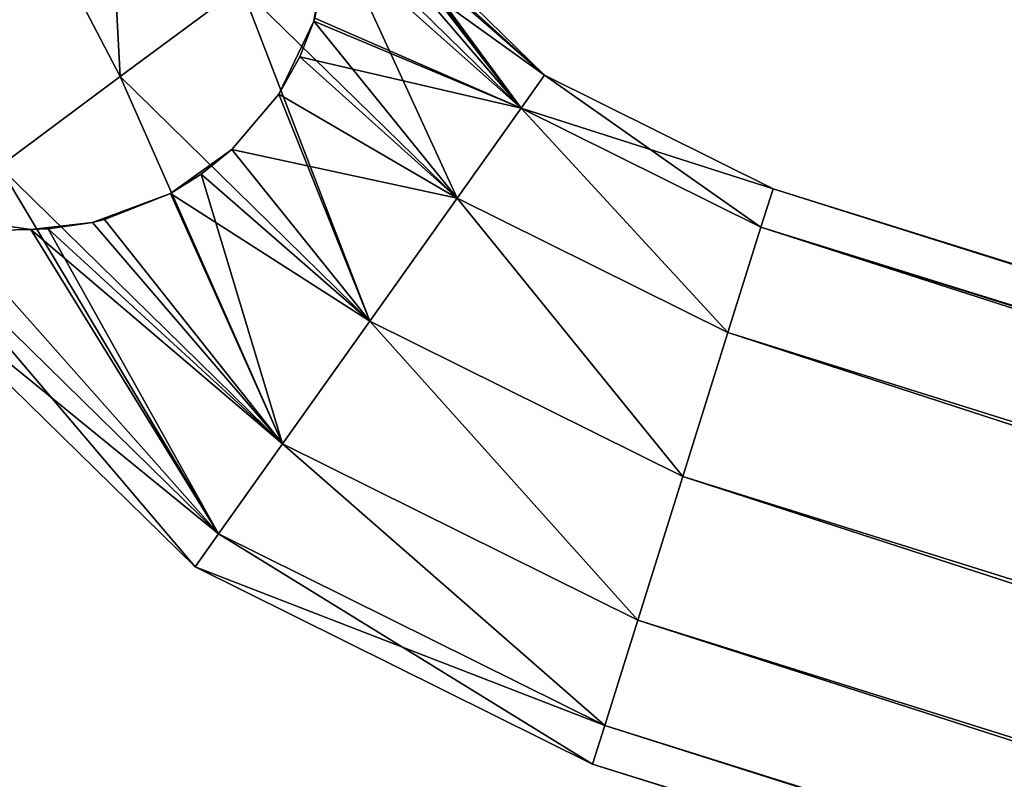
# Model space of a CAD drawing. Header units: millimetres. Extents: x -336 to 335, y 1 to 253.
# Tile 5 of 155: x -297.79 to -288.98, y 73.78 to 80.58. Entities that reach past the tile are written whole.
import ezdxf

# ---------------------------------------------------------------- set-up
doc = ezdxf.new("R2010")
doc.units = ezdxf.units.MM
doc.header["$LTSCALE"] = 25.4
doc.layers.get('0').update_dxf_attribs({"true_color": 0xff5454})

# ---------------------------------------------------------------- blocks, each defined once
blk = doc.blocks.new('COBA-ANTIQUE-III-9043.STL')
at = {"color": 29, "true_color": 0x40301e}
mesh = blk.add_polyface(dxfattribs=at)
corners = [(-276.0531, 252.3141, 167.061), (-335.8612, 61.466, 161.661), (-335.8612, 61.466, 167.061), (-276.0531, 252.3141, 161.661)]
mesh.append_faces([[corners[k] for k in face] for face in [(0, 1, 2), (1, 0, 3)]], dxfattribs={"vtx0": -1, "color": 29})
at = {"color": 39, "true_color": 0x42361f}
mesh = blk.add_polyface(dxfattribs=at)
corners = [(-276.0531, 252.3141, 161.661), (-145.0132, 1.6579, 161.661), (-335.8612, 61.466, 161.661), (-85.205, 192.506, 161.661)]
mesh.append_faces([[corners[k] for k in face] for face in [(0, 1, 2), (1, 0, 3)]], dxfattribs={"vtx0": -1, "color": 39})
mesh = blk.add_polyface(dxfattribs=at)
corners = [(-145.0132, 1.6579, 167.061), (-276.0531, 252.3141, 167.061), (-335.8612, 61.466, 167.061), (-85.205, 192.506, 167.061)]
mesh.append_faces([[corners[k] for k in face] for face in [(0, 1, 2), (1, 0, 3)]], dxfattribs={"vtx0": -1, "color": 39})
at = {"color": 250, "true_color": 0x262626}
mesh = blk.add_polyface(dxfattribs=at)
corners = [(-296.8914, 80.0738, 154.361), (-297.0614, 83.277, 153.9993), (-298.3409, 82.8464, 154.361), (-295.8076, 80.8787, 153.9993)]
mesh.append_faces([[corners[k] for k in face] for face in [(0, 1, 2), (1, 0, 3)]], dxfattribs={"vtx0": -1, "color": 250})
mesh = blk.add_polyface(dxfattribs=at)
corners = [(-297.0614, 83.277, 2.3227), (-296.8914, 80.0738, 1.961), (-298.3409, 82.8464, 1.961), (-295.8076, 80.8787, 2.3227)]
mesh.append_faces([[corners[k] for k in face] for face in [(0, 1, 2), (1, 0, 3)]], dxfattribs={"vtx0": -1, "color": 250})
mesh = blk.add_polyface(dxfattribs=at)
corners = [(-297.9752, 79.2689, 153.9993), (-298.3409, 82.8464, 154.361), (-299.6204, 82.4158, 153.9993), (-296.8914, 80.0738, 154.361)]
mesh.append_faces([[corners[k] for k in face] for face in [(0, 1, 2), (1, 0, 3)]], dxfattribs={"vtx0": -1, "color": 250})
mesh = blk.add_polyface(dxfattribs=at)
corners = [(-298.3409, 82.8464, 1.961), (-297.9752, 79.2689, 2.3227), (-299.6204, 82.4158, 2.3227), (-296.8914, 80.0738, 1.961)]
mesh.append_faces([[corners[k] for k in face] for face in [(0, 1, 2), (1, 0, 3)]], dxfattribs={"vtx0": -1, "color": 250})
mesh = blk.add_polyface(dxfattribs=at)
corners = [(-295.0142, 81.4679, 6.011), (-293.0919, 80.0856, 4.661), (-294.7238, 81.6836, 4.661), (-293.3015, 79.7907, 6.011)]
mesh.append_faces([[corners[k] for k in face] for face in [(0, 1, 2), (1, 0, 3)]], dxfattribs={"vtx0": -1, "color": 250})
mesh = blk.add_polyface(dxfattribs=at)
corners = [(-294.7238, 81.6836, 4.661), (-293.3015, 79.7907, 3.311), (-295.0142, 81.4679, 3.311), (-293.0919, 80.0856, 4.661)]
mesh.append_faces([[corners[k] for k in face] for face in [(0, 1, 2), (1, 0, 3)]], dxfattribs={"vtx0": -1, "color": 250})
mesh = blk.add_polyface(dxfattribs=at)
corners = [(-293.874, 78.9852, 153.9993), (-295.0142, 81.4679, 153.011), (-295.8076, 80.8787, 153.9993), (-293.3015, 79.7907, 153.011)]
mesh.append_faces([[corners[k] for k in face] for face in [(0, 1, 2), (1, 0, 3)]], dxfattribs={"vtx0": -1, "color": 250})
mesh = blk.add_polyface(dxfattribs=at)
corners = [(-295.0142, 81.4679, 3.311), (-293.874, 78.9852, 2.3227), (-295.8076, 80.8787, 2.3227), (-293.3015, 79.7907, 3.311)]
mesh.append_faces([[corners[k] for k in face] for face in [(0, 1, 2), (1, 0, 3)]], dxfattribs={"vtx0": -1, "color": 250})
mesh = blk.add_polyface(dxfattribs=at)
corners = [(-293.3015, 79.7907, 150.311), (-295.0263, 81.3263, 150.1585), (-295.0142, 81.4679, 150.311)]
mesh.append_faces([[corners[k] for k in face] for face in [(0, 1, 2)]], dxfattribs={"color": 250})
mesh = blk.add_polyface(dxfattribs=at)
corners = [(-293.3015, 79.7907, 6.011), (-295.0142, 81.4679, 6.011), (-295.0263, 81.3263, 6.1635)]
mesh.append_faces([[corners[k] for k in face] for face in [(0, 1, 2)]], dxfattribs={"color": 250})
mesh = blk.add_polyface(dxfattribs=at)
corners = [(-294.6416, 81.3538, 150.811), (-293.3015, 79.7907, 150.311), (-295.0142, 81.4679, 150.311)]
mesh.append_faces([[corners[k] for k in face] for face in [(0, 1, 2)]], dxfattribs={"color": 250})
mesh = blk.add_polyface(dxfattribs=at)
corners = [(-293.3015, 79.7907, 153.011), (-294.6416, 81.3538, 152.511), (-295.0142, 81.4679, 153.011)]
mesh.append_faces([[corners[k] for k in face] for face in [(0, 1, 2)]], dxfattribs={"color": 250})
mesh = blk.add_polyface(dxfattribs=at)
corners = [(-293.3015, 79.7907, 150.311), (-295.1571, 80.5694, 149.5343), (-295.0263, 81.3263, 150.1585)]
mesh.append_faces([[corners[k] for k in face] for face in [(0, 1, 2)]], dxfattribs={"color": 250})
mesh = blk.add_polyface(dxfattribs=at)
corners = [(-295.0263, 81.3263, 150.1585), (-295.1571, 80.5694, 149.5343), (-295.1482, 80.5975, 6.7678)]
mesh.append_faces([[corners[k] for k in face] for face in [(0, 1, 2)]], dxfattribs={"color": 250})
mesh = blk.add_polyface(dxfattribs=at)
corners = [(-293.3015, 79.7907, 6.011), (-295.0263, 81.3263, 6.1635), (-295.1482, 80.5975, 6.7678)]
mesh.append_faces([[corners[k] for k in face] for face in [(0, 1, 2)]], dxfattribs={"color": 250})
mesh = blk.add_polyface(dxfattribs=at)
corners = [(-294.6416, 81.3538, 150.811), (-294.4417, 81.2694, 151.2121), (-293.3015, 79.7907, 150.311)]
mesh.append_faces([[corners[k] for k in face] for face in [(0, 1, 2)]], dxfattribs={"color": 250})
mesh = blk.add_polyface(dxfattribs=at)
corners = [(-294.6416, 81.3538, 152.511), (-293.3015, 79.7907, 153.011), (-294.4415, 81.2693, 152.1092)]
mesh.append_faces([[corners[k] for k in face] for face in [(0, 1, 2)]], dxfattribs={"color": 250})
mesh = blk.add_polyface(dxfattribs=at)
corners = [(-293.0919, 80.0856, 151.661), (-294.4417, 81.2694, 151.2121), (-294.367, 81.2404, 151.661)]
mesh.append_faces([[corners[k] for k in face] for face in [(0, 1, 2)]], dxfattribs={"color": 250})
mesh = blk.add_polyface(dxfattribs=at)
corners = [(-294.4417, 81.2694, 151.2121), (-293.0919, 80.0856, 151.661), (-293.3015, 79.7907, 150.311)]
mesh.append_faces([[corners[k] for k in face] for face in [(0, 1, 2)]], dxfattribs={"color": 250})
mesh = blk.add_polyface(dxfattribs=at)
corners = [(-294.4415, 81.2693, 152.1092), (-293.3015, 79.7907, 153.011), (-294.367, 81.2404, 151.661)]
mesh.append_faces([[corners[k] for k in face] for face in [(0, 1, 2)]], dxfattribs={"color": 250})
mesh = blk.add_polyface(dxfattribs=at)
corners = [(-293.3015, 79.7907, 153.011), (-293.0919, 80.0856, 151.661), (-294.367, 81.2404, 151.661)]
mesh.append_faces([[corners[k] for k in face] for face in [(0, 1, 2)]], dxfattribs={"color": 250})
mesh = blk.add_polyface(dxfattribs=at)
corners = [(-294.656, 77.8847, 154.361), (-295.8076, 80.8787, 153.9993), (-296.8914, 80.0738, 154.361), (-293.874, 78.9852, 153.9993)]
mesh.append_faces([[corners[k] for k in face] for face in [(0, 1, 2), (1, 0, 3)]], dxfattribs={"vtx0": -1, "color": 250})
mesh = blk.add_polyface(dxfattribs=at)
corners = [(-295.8076, 80.8787, 2.3227), (-294.656, 77.8847, 1.961), (-296.8914, 80.0738, 1.961), (-293.874, 78.9852, 2.3227)]
mesh.append_faces([[corners[k] for k in face] for face in [(0, 1, 2), (1, 0, 3)]], dxfattribs={"vtx0": -1, "color": 250})
mesh = blk.add_polyface(dxfattribs=at)
corners = [(-295.1482, 80.5975, 6.7678), (-295.1571, 80.5694, 149.5343), (-295.1571, 80.5694, 6.7877)]
mesh.append_faces([[corners[k] for k in face] for face in [(0, 1, 2)]], dxfattribs={"color": 250})
mesh = blk.add_polyface(dxfattribs=at)
corners = [(-293.3015, 79.7907, 6.011), (-295.1482, 80.5975, 6.7678), (-295.1571, 80.5694, 6.7877)]
mesh.append_faces([[corners[k] for k in face] for face in [(0, 1, 2)]], dxfattribs={"color": 250})
mesh = blk.add_polyface(dxfattribs=at)
corners = [(-295.1571, 80.5694, 149.5343), (-295.4714, 79.9163, 7.1716), (-295.2837, 80.2503, 6.9951)]
mesh.append_faces([[corners[k] for k in face] for face in [(0, 1, 2)]], dxfattribs={"color": 250})
mesh = blk.add_polyface(dxfattribs=at)
corners = [(-295.1571, 80.5694, 149.5343), (-295.2837, 80.2503, 149.3269), (-295.4714, 79.9163, 7.1716)]
mesh.append_faces([[corners[k] for k in face] for face in [(0, 1, 2)]], dxfattribs={"color": 250})
mesh = blk.add_polyface(dxfattribs=at)
corners = [(-293.3015, 79.7907, 150.311), (-295.2837, 80.2503, 149.3269), (-295.1571, 80.5694, 149.5343)]
mesh.append_faces([[corners[k] for k in face] for face in [(0, 1, 2)]], dxfattribs={"color": 250})
mesh = blk.add_polyface(dxfattribs=at)
corners = [(-295.1571, 80.5694, 149.5343), (-295.2837, 80.2503, 6.9951), (-295.1571, 80.5694, 6.7877)]
mesh.append_faces([[corners[k] for k in face] for face in [(0, 1, 2)]], dxfattribs={"color": 250})
mesh = blk.add_polyface(dxfattribs=at)
corners = [(-293.874, 78.9852, 6.9993), (-295.1571, 80.5694, 6.7877), (-295.2837, 80.2503, 6.9951)]
mesh.append_faces([[corners[k] for k in face] for face in [(0, 1, 2)]], dxfattribs={"color": 250})
mesh = blk.add_polyface(dxfattribs=at)
corners = [(-293.3015, 79.7907, 6.011), (-295.1571, 80.5694, 6.7877), (-293.874, 78.9852, 6.9993)]
mesh.append_faces([[corners[k] for k in face] for face in [(0, 1, 2)]], dxfattribs={"color": 250})
mesh = blk.add_polyface(dxfattribs=at)
corners = [(-293.874, 78.9852, 149.3227), (-295.4714, 79.9163, 149.1504), (-295.2837, 80.2503, 149.3269)]
mesh.append_faces([[corners[k] for k in face] for face in [(0, 1, 2)]], dxfattribs={"color": 250})
mesh = blk.add_polyface(dxfattribs=at)
corners = [(-295.2837, 80.2503, 149.3269), (-295.4714, 79.9163, 149.1504), (-295.4714, 79.9163, 7.1716)]
mesh.append_faces([[corners[k] for k in face] for face in [(0, 1, 2)]], dxfattribs={"color": 250})
mesh = blk.add_polyface(dxfattribs=at)
corners = [(-293.874, 78.9852, 6.9993), (-295.2837, 80.2503, 6.9951), (-295.4714, 79.9163, 7.1716)]
mesh.append_faces([[corners[k] for k in face] for face in [(0, 1, 2)]], dxfattribs={"color": 250})
mesh = blk.add_polyface(dxfattribs=at)
corners = [(-293.3015, 79.7907, 150.311), (-293.874, 78.9852, 149.3227), (-295.2837, 80.2503, 149.3269)]
mesh.append_faces([[corners[k] for k in face] for face in [(0, 1, 2)]], dxfattribs={"color": 250})
mesh = blk.add_polyface(dxfattribs=at)
corners = [(-295.438, 76.7843, 153.9993), (-296.8914, 80.0738, 154.361), (-297.9752, 79.2689, 153.9993), (-294.656, 77.8847, 154.361)]
mesh.append_faces([[corners[k] for k in face] for face in [(0, 1, 2), (1, 0, 3)]], dxfattribs={"vtx0": -1, "color": 250})
mesh = blk.add_polyface(dxfattribs=at)
corners = [(-296.8914, 80.0738, 1.961), (-295.438, 76.7843, 2.3227), (-297.9752, 79.2689, 2.3227), (-294.656, 77.8847, 1.961)]
mesh.append_faces([[corners[k] for k in face] for face in [(0, 1, 2), (1, 0, 3)]], dxfattribs={"vtx0": -1, "color": 250})
mesh = blk.add_polyface(dxfattribs=at)
corners = [(-293.0919, 80.0856, 151.661), (-291.1544, 78.7249, 150.311), (-293.3015, 79.7907, 150.311), (-291.0462, 79.0701, 151.661)]
mesh.append_faces([[corners[k] for k in face] for face in [(0, 1, 2), (1, 0, 3)]], dxfattribs={"vtx0": -1, "color": 250})
mesh = blk.add_polyface(dxfattribs=at)
corners = [(-293.3015, 79.7907, 153.011), (-291.0462, 79.0701, 151.661), (-293.0919, 80.0856, 151.661), (-291.1544, 78.7249, 153.011)]
mesh.append_faces([[corners[k] for k in face] for face in [(0, 1, 2), (1, 0, 3)]], dxfattribs={"vtx0": -1, "color": 250})
mesh = blk.add_polyface(dxfattribs=at)
corners = [(-293.0919, 80.0856, 4.661), (-291.1544, 78.7249, 3.311), (-293.3015, 79.7907, 3.311), (-291.0462, 79.0701, 4.661)]
mesh.append_faces([[corners[k] for k in face] for face in [(0, 1, 2), (1, 0, 3)]], dxfattribs={"vtx0": -1, "color": 250})
mesh = blk.add_polyface(dxfattribs=at)
corners = [(-293.3015, 79.7907, 6.011), (-291.0462, 79.0701, 4.661), (-293.0919, 80.0856, 4.661), (-291.1544, 78.7249, 6.011)]
mesh.append_faces([[corners[k] for k in face] for face in [(0, 1, 2), (1, 0, 3)]], dxfattribs={"vtx0": -1, "color": 250})
mesh = blk.add_polyface(dxfattribs=at)
corners = [(-293.874, 78.9852, 149.3227), (-295.8932, 79.4197, 148.9833), (-295.4714, 79.9163, 149.1504)]
mesh.append_faces([[corners[k] for k in face] for face in [(0, 1, 2)]], dxfattribs={"color": 250})
mesh = blk.add_polyface(dxfattribs=at)
corners = [(-295.4714, 79.9163, 7.1716), (-295.8932, 79.4197, 148.9833), (-295.8932, 79.4197, 7.3387), (-295.4714, 79.9163, 149.1504)]
mesh.append_faces([[corners[k] for k in face] for face in [(0, 1, 2), (1, 0, 3)]], dxfattribs={"vtx0": -1, "color": 250})
mesh = blk.add_polyface(dxfattribs=at)
corners = [(-294.656, 77.8847, 7.361), (-295.4714, 79.9163, 7.1716), (-295.8932, 79.4197, 7.3387)]
mesh.append_faces([[corners[k] for k in face] for face in [(0, 1, 2)]], dxfattribs={"color": 250})
mesh = blk.add_polyface(dxfattribs=at)
corners = [(-293.874, 78.9852, 6.9993), (-295.4714, 79.9163, 7.1716), (-294.656, 77.8847, 7.361)]
mesh.append_faces([[corners[k] for k in face] for face in [(0, 1, 2)]], dxfattribs={"color": 250})
mesh = blk.add_polyface(dxfattribs=at)
corners = [(-293.3015, 79.7907, 150.311), (-291.4499, 77.7818, 149.3227), (-293.874, 78.9852, 149.3227), (-291.1544, 78.7249, 150.311)]
mesh.append_faces([[corners[k] for k in face] for face in [(0, 1, 2), (1, 0, 3)]], dxfattribs={"vtx0": -1, "color": 250})
mesh = blk.add_polyface(dxfattribs=at)
corners = [(-291.4499, 77.7818, 153.9993), (-293.3015, 79.7907, 153.011), (-293.874, 78.9852, 153.9993), (-291.1544, 78.7249, 153.011)]
mesh.append_faces([[corners[k] for k in face] for face in [(0, 1, 2), (1, 0, 3)]], dxfattribs={"vtx0": -1, "color": 250})
mesh = blk.add_polyface(dxfattribs=at)
corners = [(-293.3015, 79.7907, 3.311), (-291.4499, 77.7818, 2.3227), (-293.874, 78.9852, 2.3227), (-291.1544, 78.7249, 3.311)]
mesh.append_faces([[corners[k] for k in face] for face in [(0, 1, 2), (1, 0, 3)]], dxfattribs={"vtx0": -1, "color": 250})
mesh = blk.add_polyface(dxfattribs=at)
corners = [(-291.4499, 77.7818, 6.9993), (-293.3015, 79.7907, 6.011), (-293.874, 78.9852, 6.9993), (-291.1544, 78.7249, 6.011)]
mesh.append_faces([[corners[k] for k in face] for face in [(0, 1, 2), (1, 0, 3)]], dxfattribs={"vtx0": -1, "color": 250})
mesh = blk.add_polyface(dxfattribs=at)
corners = [(-295.8932, 79.4197, 148.9833), (-296.1649, 79.1996, 148.961), (-296.4415, 79.0278, 7.3417)]
mesh.append_faces([[corners[k] for k in face] for face in [(0, 1, 2)]], dxfattribs={"color": 250})
mesh = blk.add_polyface(dxfattribs=at)
corners = [(-295.8932, 79.4197, 148.9833), (-296.4415, 79.0278, 7.3417), (-296.1649, 79.1996, 7.361)]
mesh.append_faces([[corners[k] for k in face] for face in [(0, 1, 2)]], dxfattribs={"color": 250})
mesh = blk.add_polyface(dxfattribs=at)
corners = [(-294.656, 77.8847, 148.961), (-296.1649, 79.1996, 148.961), (-295.8932, 79.4197, 148.9833)]
mesh.append_faces([[corners[k] for k in face] for face in [(0, 1, 2)]], dxfattribs={"color": 250})
mesh = blk.add_polyface(dxfattribs=at)
corners = [(-295.8932, 79.4197, 148.9833), (-296.1649, 79.1996, 7.361), (-295.8932, 79.4197, 7.3387)]
mesh.append_faces([[corners[k] for k in face] for face in [(0, 1, 2)]], dxfattribs={"color": 250})
mesh = blk.add_polyface(dxfattribs=at)
corners = [(-294.656, 77.8847, 7.361), (-295.8932, 79.4197, 7.3387), (-296.1649, 79.1996, 7.361)]
mesh.append_faces([[corners[k] for k in face] for face in [(0, 1, 2)]], dxfattribs={"color": 250})
mesh = blk.add_polyface(dxfattribs=at)
corners = [(-293.874, 78.9852, 149.3227), (-294.656, 77.8847, 148.961), (-295.8932, 79.4197, 148.9833)]
mesh.append_faces([[corners[k] for k in face] for face in [(0, 1, 2)]], dxfattribs={"color": 250})
mesh = blk.add_polyface(dxfattribs=at)
corners = [(-296.0105, 75.9788, 153.011), (-297.9752, 79.2689, 153.9993), (-298.7686, 78.6796, 153.011), (-295.438, 76.7843, 153.9993)]
mesh.append_faces([[corners[k] for k in face] for face in [(0, 1, 2), (1, 0, 3)]], dxfattribs={"vtx0": -1, "color": 250})
mesh = blk.add_polyface(dxfattribs=at)
corners = [(-297.9752, 79.2689, 2.3227), (-296.0105, 75.9788, 3.311), (-298.7686, 78.6796, 3.311), (-295.438, 76.7843, 2.3227)]
mesh.append_faces([[corners[k] for k in face] for face in [(0, 1, 2), (1, 0, 3)]], dxfattribs={"vtx0": -1, "color": 250})
mesh = blk.add_polyface(dxfattribs=at)
corners = [(-294.656, 77.8847, 148.961), (-296.4415, 79.0278, 148.9803), (-296.1649, 79.1996, 148.961)]
mesh.append_faces([[corners[k] for k in face] for face in [(0, 1, 2)]], dxfattribs={"color": 250})
mesh = blk.add_polyface(dxfattribs=at)
corners = [(-296.4415, 79.0278, 148.9803), (-296.4415, 79.0278, 7.3417), (-296.1649, 79.1996, 148.961)]
mesh.append_faces([[corners[k] for k in face] for face in [(0, 1, 2)]], dxfattribs={"color": 250})
mesh = blk.add_polyface(dxfattribs=at)
corners = [(-295.438, 76.7843, 6.9993), (-296.1649, 79.1996, 7.361), (-296.4415, 79.0278, 7.3417)]
mesh.append_faces([[corners[k] for k in face] for face in [(0, 1, 2)]], dxfattribs={"color": 250})
mesh = blk.add_polyface(dxfattribs=at)
corners = [(-294.656, 77.8847, 7.361), (-296.1649, 79.1996, 7.361), (-295.438, 76.7843, 6.9993)]
mesh.append_faces([[corners[k] for k in face] for face in [(0, 1, 2)]], dxfattribs={"color": 250})
mesh = blk.add_polyface(dxfattribs=at)
corners = [(-297.1393, 78.7674, 149.159), (-297.0307, 78.7939, 7.2009), (-296.4415, 79.0278, 7.3417)]
mesh.append_faces([[corners[k] for k in face] for face in [(0, 1, 2)]], dxfattribs={"color": 250})
mesh = blk.add_polyface(dxfattribs=at)
corners = [(-297.1393, 78.7674, 149.159), (-296.4415, 79.0278, 7.3417), (-297.0307, 78.7939, 149.1211)]
mesh.append_faces([[corners[k] for k in face] for face in [(0, 1, 2)]], dxfattribs={"color": 250})
mesh = blk.add_polyface(dxfattribs=at)
corners = [(-296.4415, 79.0278, 148.9803), (-295.438, 76.7843, 149.3227), (-297.0307, 78.7939, 149.1211), (-294.656, 77.8847, 148.961)]
mesh.append_faces([[corners[k] for k in face] for face in [(0, 1, 2), (1, 0, 3)]], dxfattribs={"vtx0": -1, "color": 250})
mesh = blk.add_polyface(dxfattribs=at)
corners = [(-297.0307, 78.7939, 149.1211), (-296.4415, 79.0278, 7.3417), (-296.4415, 79.0278, 148.9803)]
mesh.append_faces([[corners[k] for k in face] for face in [(0, 1, 2)]], dxfattribs={"color": 250})
mesh = blk.add_polyface(dxfattribs=at)
corners = [(-295.438, 76.7843, 6.9993), (-296.4415, 79.0278, 7.3417), (-297.0307, 78.7939, 7.2009)]
mesh.append_faces([[corners[k] for k in face] for face in [(0, 1, 2)]], dxfattribs={"color": 250})
mesh = blk.add_polyface(dxfattribs=at)
corners = [(-291.0462, 79.0701, 151.661), (-171.8743, 41.3448, 150.311), (-291.1544, 78.7249, 150.311), (-171.7661, 41.69, 151.661)]
mesh.append_faces([[corners[k] for k in face] for face in [(0, 1, 2), (1, 0, 3)]], dxfattribs={"vtx0": -1, "color": 250})
mesh = blk.add_polyface(dxfattribs=at)
corners = [(-291.1544, 78.7249, 153.011), (-171.7661, 41.69, 151.661), (-291.0462, 79.0701, 151.661), (-171.8743, 41.3448, 153.011)]
mesh.append_faces([[corners[k] for k in face] for face in [(0, 1, 2), (1, 0, 3)]], dxfattribs={"vtx0": -1, "color": 250})
mesh = blk.add_polyface(dxfattribs=at)
corners = [(-291.0462, 79.0701, 4.661), (-171.8743, 41.3448, 3.311), (-291.1544, 78.7249, 3.311), (-171.7661, 41.69, 4.661)]
mesh.append_faces([[corners[k] for k in face] for face in [(0, 1, 2), (1, 0, 3)]], dxfattribs={"vtx0": -1, "color": 250})
mesh = blk.add_polyface(dxfattribs=at)
corners = [(-291.1544, 78.7249, 6.011), (-171.7661, 41.69, 4.661), (-291.0462, 79.0701, 4.661), (-171.8743, 41.3448, 6.011)]
mesh.append_faces([[corners[k] for k in face] for face in [(0, 1, 2), (1, 0, 3)]], dxfattribs={"vtx0": -1, "color": 250})
mesh = blk.add_polyface(dxfattribs=at)
corners = [(-293.874, 78.9852, 149.3227), (-291.8536, 76.4936, 148.961), (-294.656, 77.8847, 148.961), (-291.4499, 77.7818, 149.3227)]
mesh.append_faces([[corners[k] for k in face] for face in [(0, 1, 2), (1, 0, 3)]], dxfattribs={"vtx0": -1, "color": 250})
mesh = blk.add_polyface(dxfattribs=at)
corners = [(-291.8536, 76.4936, 154.361), (-293.874, 78.9852, 153.9993), (-294.656, 77.8847, 154.361), (-291.4499, 77.7818, 153.9993)]
mesh.append_faces([[corners[k] for k in face] for face in [(0, 1, 2), (1, 0, 3)]], dxfattribs={"vtx0": -1, "color": 250})
mesh = blk.add_polyface(dxfattribs=at)
corners = [(-293.874, 78.9852, 2.3227), (-291.8536, 76.4936, 1.961), (-294.656, 77.8847, 1.961), (-291.4499, 77.7818, 2.3227)]
mesh.append_faces([[corners[k] for k in face] for face in [(0, 1, 2), (1, 0, 3)]], dxfattribs={"vtx0": -1, "color": 250})
mesh = blk.add_polyface(dxfattribs=at)
corners = [(-291.8536, 76.4936, 7.361), (-293.874, 78.9852, 6.9993), (-294.656, 77.8847, 7.361), (-291.4499, 77.7818, 6.9993)]
mesh.append_faces([[corners[k] for k in face] for face in [(0, 1, 2), (1, 0, 3)]], dxfattribs={"vtx0": -1, "color": 250})
mesh = blk.add_polyface(dxfattribs=at)
corners = [(-298.7686, 78.6796, 150.311), (-298.5355, 78.8275, 149.9191), (-296.0105, 75.9788, 150.311)]
mesh.append_faces([[corners[k] for k in face] for face in [(0, 1, 2)]], dxfattribs={"color": 250})
mesh = blk.add_polyface(dxfattribs=at)
corners = [(-297.6906, 78.7033, 6.9221), (-298.5355, 78.8275, 6.4029), (-298.7686, 78.6796, 6.011)]
mesh.append_faces([[corners[k] for k in face] for face in [(0, 1, 2)]], dxfattribs={"color": 250})
mesh = blk.add_polyface(dxfattribs=at)
corners = [(-296.0105, 75.9788, 150.311), (-298.5355, 78.8275, 149.9191), (-297.6906, 78.7033, 149.4)]
mesh.append_faces([[corners[k] for k in face] for face in [(0, 1, 2)]], dxfattribs={"color": 250})
mesh = blk.add_polyface(dxfattribs=at)
corners = [(-297.6906, 78.7033, 6.9221), (-298.5355, 78.8275, 149.9191), (-298.5355, 78.8275, 6.4029), (-297.6906, 78.7033, 149.4)]
mesh.append_faces([[corners[k] for k in face] for face in [(0, 1, 2), (1, 0, 3)]], dxfattribs={"vtx0": -1, "color": 250})
mesh = blk.add_polyface(dxfattribs=at)
corners = [(-297.1393, 78.7674, 149.159), (-297.6906, 78.7033, 6.9221), (-297.5366, 78.7097, 6.9972)]
mesh.append_faces([[corners[k] for k in face] for face in [(0, 1, 2)]], dxfattribs={"color": 250})
mesh = blk.add_polyface(dxfattribs=at)
corners = [(-297.5366, 78.7097, 149.3248), (-297.6906, 78.7033, 6.9221), (-297.1393, 78.7674, 149.159)]
mesh.append_faces([[corners[k] for k in face] for face in [(0, 1, 2)]], dxfattribs={"color": 250})
mesh = blk.add_polyface(dxfattribs=at)
corners = [(-295.438, 76.7843, 149.3227), (-297.5366, 78.7097, 149.3248), (-297.1393, 78.7674, 149.159)]
mesh.append_faces([[corners[k] for k in face] for face in [(0, 1, 2)]], dxfattribs={"color": 250})
mesh = blk.add_polyface(dxfattribs=at)
corners = [(-297.1393, 78.7674, 149.159), (-297.5366, 78.7097, 6.9972), (-297.1393, 78.7674, 7.163)]
mesh.append_faces([[corners[k] for k in face] for face in [(0, 1, 2)]], dxfattribs={"color": 250})
mesh = blk.add_polyface(dxfattribs=at)
corners = [(-295.438, 76.7843, 6.9993), (-297.1393, 78.7674, 7.163), (-297.5366, 78.7097, 6.9972)]
mesh.append_faces([[corners[k] for k in face] for face in [(0, 1, 2)]], dxfattribs={"color": 250})
mesh = blk.add_polyface(dxfattribs=at)
corners = [(-295.438, 76.7843, 149.3227), (-297.1393, 78.7674, 149.159), (-297.0307, 78.7939, 149.1211)]
mesh.append_faces([[corners[k] for k in face] for face in [(0, 1, 2)]], dxfattribs={"color": 250})
mesh = blk.add_polyface(dxfattribs=at)
corners = [(-297.1393, 78.7674, 149.159), (-297.1393, 78.7674, 7.163), (-297.0307, 78.7939, 7.2009)]
mesh.append_faces([[corners[k] for k in face] for face in [(0, 1, 2)]], dxfattribs={"color": 250})
mesh = blk.add_polyface(dxfattribs=at)
corners = [(-295.438, 76.7843, 6.9993), (-297.0307, 78.7939, 7.2009), (-297.1393, 78.7674, 7.163)]
mesh.append_faces([[corners[k] for k in face] for face in [(0, 1, 2)]], dxfattribs={"color": 250})
mesh = blk.add_polyface(dxfattribs=at)
corners = [(-291.1544, 78.7249, 150.311), (-172.1698, 40.4018, 149.3227), (-291.4499, 77.7818, 149.3227), (-171.8743, 41.3448, 150.311)]
mesh.append_faces([[corners[k] for k in face] for face in [(0, 1, 2), (1, 0, 3)]], dxfattribs={"vtx0": -1, "color": 250})
mesh = blk.add_polyface(dxfattribs=at)
corners = [(-172.1698, 40.4018, 153.9993), (-291.1544, 78.7249, 153.011), (-291.4499, 77.7818, 153.9993), (-171.8743, 41.3448, 153.011)]
mesh.append_faces([[corners[k] for k in face] for face in [(0, 1, 2), (1, 0, 3)]], dxfattribs={"vtx0": -1, "color": 250})
mesh = blk.add_polyface(dxfattribs=at)
corners = [(-291.1544, 78.7249, 3.311), (-172.1698, 40.4018, 2.3227), (-291.4499, 77.7818, 2.3227), (-171.8743, 41.3448, 3.311)]
mesh.append_faces([[corners[k] for k in face] for face in [(0, 1, 2), (1, 0, 3)]], dxfattribs={"vtx0": -1, "color": 250})
mesh = blk.add_polyface(dxfattribs=at)
corners = [(-172.1698, 40.4018, 6.9993), (-291.1544, 78.7249, 6.011), (-291.4499, 77.7818, 6.9993), (-171.8743, 41.3448, 6.011)]
mesh.append_faces([[corners[k] for k in face] for face in [(0, 1, 2), (1, 0, 3)]], dxfattribs={"vtx0": -1, "color": 250})
mesh = blk.add_polyface(dxfattribs=at)
corners = [(-296.2201, 75.6839, 151.661), (-298.7686, 78.6796, 150.311), (-296.0105, 75.9788, 150.311), (-299.059, 78.464, 151.661)]
mesh.append_faces([[corners[k] for k in face] for face in [(0, 1, 2), (1, 0, 3)]], dxfattribs={"vtx0": -1, "color": 250})
mesh = blk.add_polyface(dxfattribs=at)
corners = [(-296.0105, 75.9788, 153.011), (-299.059, 78.464, 151.661), (-296.2201, 75.6839, 151.661), (-298.7686, 78.6796, 153.011)]
mesh.append_faces([[corners[k] for k in face] for face in [(0, 1, 2), (1, 0, 3)]], dxfattribs={"vtx0": -1, "color": 250})
mesh = blk.add_polyface(dxfattribs=at)
corners = [(-296.2201, 75.6839, 4.661), (-298.7686, 78.6796, 3.311), (-296.0105, 75.9788, 3.311), (-299.059, 78.464, 4.661)]
mesh.append_faces([[corners[k] for k in face] for face in [(0, 1, 2), (1, 0, 3)]], dxfattribs={"vtx0": -1, "color": 250})
mesh = blk.add_polyface(dxfattribs=at)
corners = [(-296.0105, 75.9788, 6.011), (-299.059, 78.464, 4.661), (-296.2201, 75.6839, 4.661), (-298.7686, 78.6796, 6.011)]
mesh.append_faces([[corners[k] for k in face] for face in [(0, 1, 2), (1, 0, 3)]], dxfattribs={"vtx0": -1, "color": 250})
mesh = blk.add_polyface(dxfattribs=at)
corners = [(-296.0105, 75.9788, 6.011), (-297.6906, 78.7033, 6.9221), (-298.7686, 78.6796, 6.011)]
mesh.append_faces([[corners[k] for k in face] for face in [(0, 1, 2)]], dxfattribs={"color": 250})
mesh = blk.add_polyface(dxfattribs=at)
corners = [(-295.438, 76.7843, 149.3227), (-297.6906, 78.7033, 149.4), (-297.5366, 78.7097, 149.3248)]
mesh.append_faces([[corners[k] for k in face] for face in [(0, 1, 2)]], dxfattribs={"color": 250})
mesh = blk.add_polyface(dxfattribs=at)
corners = [(-297.6906, 78.7033, 149.4), (-297.6906, 78.7033, 6.9221), (-297.5366, 78.7097, 149.3248)]
mesh.append_faces([[corners[k] for k in face] for face in [(0, 1, 2)]], dxfattribs={"color": 250})
mesh = blk.add_polyface(dxfattribs=at)
corners = [(-296.0105, 75.9788, 6.011), (-297.5366, 78.7097, 6.9972), (-297.6906, 78.7033, 6.9221)]
mesh.append_faces([[corners[k] for k in face] for face in [(0, 1, 2)]], dxfattribs={"color": 250})
mesh = blk.add_polyface(dxfattribs=at)
corners = [(-295.438, 76.7843, 149.3227), (-296.0105, 75.9788, 150.311), (-297.6906, 78.7033, 149.4)]
mesh.append_faces([[corners[k] for k in face] for face in [(0, 1, 2)]], dxfattribs={"color": 250})
mesh = blk.add_polyface(dxfattribs=at)
corners = [(-295.438, 76.7843, 6.9993), (-297.5366, 78.7097, 6.9972), (-296.0105, 75.9788, 6.011)]
mesh.append_faces([[corners[k] for k in face] for face in [(0, 1, 2)]], dxfattribs={"color": 250})
mesh = blk.add_polyface(dxfattribs=at)
corners = [(-294.656, 77.8847, 148.961), (-292.2573, 75.2054, 149.3227), (-295.438, 76.7843, 149.3227), (-291.8536, 76.4936, 148.961)]
mesh.append_faces([[corners[k] for k in face] for face in [(0, 1, 2), (1, 0, 3)]], dxfattribs={"vtx0": -1, "color": 250})
mesh = blk.add_polyface(dxfattribs=at)
corners = [(-292.2573, 75.2054, 153.9993), (-294.656, 77.8847, 154.361), (-295.438, 76.7843, 153.9993), (-291.8536, 76.4936, 154.361)]
mesh.append_faces([[corners[k] for k in face] for face in [(0, 1, 2), (1, 0, 3)]], dxfattribs={"vtx0": -1, "color": 250})
mesh = blk.add_polyface(dxfattribs=at)
corners = [(-294.656, 77.8847, 1.961), (-292.2573, 75.2054, 2.3227), (-295.438, 76.7843, 2.3227), (-291.8536, 76.4936, 1.961)]
mesh.append_faces([[corners[k] for k in face] for face in [(0, 1, 2), (1, 0, 3)]], dxfattribs={"vtx0": -1, "color": 250})
mesh = blk.add_polyface(dxfattribs=at)
corners = [(-292.2573, 75.2054, 6.9993), (-294.656, 77.8847, 7.361), (-295.438, 76.7843, 6.9993), (-291.8536, 76.4936, 7.361)]
mesh.append_faces([[corners[k] for k in face] for face in [(0, 1, 2), (1, 0, 3)]], dxfattribs={"vtx0": -1, "color": 250})
mesh = blk.add_polyface(dxfattribs=at)
corners = [(-291.4499, 77.7818, 149.3227), (-172.5735, 39.1135, 148.961), (-291.8536, 76.4936, 148.961), (-172.1698, 40.4018, 149.3227)]
mesh.append_faces([[corners[k] for k in face] for face in [(0, 1, 2), (1, 0, 3)]], dxfattribs={"vtx0": -1, "color": 250})
mesh = blk.add_polyface(dxfattribs=at)
corners = [(-172.5735, 39.1135, 154.361), (-291.4499, 77.7818, 153.9993), (-291.8536, 76.4936, 154.361), (-172.1698, 40.4018, 153.9993)]
mesh.append_faces([[corners[k] for k in face] for face in [(0, 1, 2), (1, 0, 3)]], dxfattribs={"vtx0": -1, "color": 250})
mesh = blk.add_polyface(dxfattribs=at)
corners = [(-291.4499, 77.7818, 2.3227), (-172.5735, 39.1135, 1.961), (-291.8536, 76.4936, 1.961), (-172.1698, 40.4018, 2.3227)]
mesh.append_faces([[corners[k] for k in face] for face in [(0, 1, 2), (1, 0, 3)]], dxfattribs={"vtx0": -1, "color": 250})
mesh = blk.add_polyface(dxfattribs=at)
corners = [(-172.5735, 39.1135, 7.361), (-291.4499, 77.7818, 6.9993), (-291.8536, 76.4936, 7.361), (-172.1698, 40.4018, 6.9993)]
mesh.append_faces([[corners[k] for k in face] for face in [(0, 1, 2), (1, 0, 3)]], dxfattribs={"vtx0": -1, "color": 250})
mesh = blk.add_polyface(dxfattribs=at)
corners = [(-295.438, 76.7843, 149.3227), (-292.5528, 74.2623, 150.311), (-296.0105, 75.9788, 150.311), (-292.2573, 75.2054, 149.3227)]
mesh.append_faces([[corners[k] for k in face] for face in [(0, 1, 2), (1, 0, 3)]], dxfattribs={"vtx0": -1, "color": 250})
mesh = blk.add_polyface(dxfattribs=at)
corners = [(-292.5528, 74.2623, 153.011), (-295.438, 76.7843, 153.9993), (-296.0105, 75.9788, 153.011), (-292.2573, 75.2054, 153.9993)]
mesh.append_faces([[corners[k] for k in face] for face in [(0, 1, 2), (1, 0, 3)]], dxfattribs={"vtx0": -1, "color": 250})
mesh = blk.add_polyface(dxfattribs=at)
corners = [(-295.438, 76.7843, 2.3227), (-292.5528, 74.2623, 3.311), (-296.0105, 75.9788, 3.311), (-292.2573, 75.2054, 2.3227)]
mesh.append_faces([[corners[k] for k in face] for face in [(0, 1, 2), (1, 0, 3)]], dxfattribs={"vtx0": -1, "color": 250})
mesh = blk.add_polyface(dxfattribs=at)
corners = [(-292.5528, 74.2623, 6.011), (-295.438, 76.7843, 6.9993), (-296.0105, 75.9788, 6.011), (-292.2573, 75.2054, 6.9993)]
mesh.append_faces([[corners[k] for k in face] for face in [(0, 1, 2), (1, 0, 3)]], dxfattribs={"vtx0": -1, "color": 250})
mesh = blk.add_polyface(dxfattribs=at)
corners = [(-291.8536, 76.4936, 148.961), (-172.9772, 37.8253, 149.3227), (-292.2573, 75.2054, 149.3227), (-172.5735, 39.1135, 148.961)]
mesh.append_faces([[corners[k] for k in face] for face in [(0, 1, 2), (1, 0, 3)]], dxfattribs={"vtx0": -1, "color": 250})
mesh = blk.add_polyface(dxfattribs=at)
corners = [(-172.9772, 37.8253, 153.9993), (-291.8536, 76.4936, 154.361), (-292.2573, 75.2054, 153.9993), (-172.5735, 39.1135, 154.361)]
mesh.append_faces([[corners[k] for k in face] for face in [(0, 1, 2), (1, 0, 3)]], dxfattribs={"vtx0": -1, "color": 250})
mesh = blk.add_polyface(dxfattribs=at)
corners = [(-291.8536, 76.4936, 1.961), (-172.9772, 37.8253, 2.3227), (-292.2573, 75.2054, 2.3227), (-172.5735, 39.1135, 1.961)]
mesh.append_faces([[corners[k] for k in face] for face in [(0, 1, 2), (1, 0, 3)]], dxfattribs={"vtx0": -1, "color": 250})
mesh = blk.add_polyface(dxfattribs=at)
corners = [(-172.9772, 37.8253, 6.9993), (-291.8536, 76.4936, 7.361), (-292.2573, 75.2054, 6.9993), (-172.5735, 39.1135, 7.361)]
mesh.append_faces([[corners[k] for k in face] for face in [(0, 1, 2), (1, 0, 3)]], dxfattribs={"vtx0": -1, "color": 250})
mesh = blk.add_polyface(dxfattribs=at)
corners = [(-292.661, 73.9172, 151.661), (-296.0105, 75.9788, 150.311), (-292.5528, 74.2623, 150.311), (-296.2201, 75.6839, 151.661)]
mesh.append_faces([[corners[k] for k in face] for face in [(0, 1, 2), (1, 0, 3)]], dxfattribs={"vtx0": -1, "color": 250})
mesh = blk.add_polyface(dxfattribs=at)
corners = [(-292.5528, 74.2623, 153.011), (-296.2201, 75.6839, 151.661), (-292.661, 73.9172, 151.661), (-296.0105, 75.9788, 153.011)]
mesh.append_faces([[corners[k] for k in face] for face in [(0, 1, 2), (1, 0, 3)]], dxfattribs={"vtx0": -1, "color": 250})
mesh = blk.add_polyface(dxfattribs=at)
corners = [(-292.661, 73.9172, 4.661), (-296.0105, 75.9788, 3.311), (-292.5528, 74.2623, 3.311), (-296.2201, 75.6839, 4.661)]
mesh.append_faces([[corners[k] for k in face] for face in [(0, 1, 2), (1, 0, 3)]], dxfattribs={"vtx0": -1, "color": 250})
mesh = blk.add_polyface(dxfattribs=at)
corners = [(-292.5528, 74.2623, 6.011), (-296.2201, 75.6839, 4.661), (-292.661, 73.9172, 4.661), (-296.0105, 75.9788, 6.011)]
mesh.append_faces([[corners[k] for k in face] for face in [(0, 1, 2), (1, 0, 3)]], dxfattribs={"vtx0": -1, "color": 250})
mesh = blk.add_polyface(dxfattribs=at)
corners = [(-292.2573, 75.2054, 149.3227), (-173.2728, 36.8823, 150.311), (-292.5528, 74.2623, 150.311), (-172.9772, 37.8253, 149.3227)]
mesh.append_faces([[corners[k] for k in face] for face in [(0, 1, 2), (1, 0, 3)]], dxfattribs={"vtx0": -1, "color": 250})
mesh = blk.add_polyface(dxfattribs=at)
corners = [(-173.2728, 36.8823, 153.011), (-292.2573, 75.2054, 153.9993), (-292.5528, 74.2623, 153.011), (-172.9772, 37.8253, 153.9993)]
mesh.append_faces([[corners[k] for k in face] for face in [(0, 1, 2), (1, 0, 3)]], dxfattribs={"vtx0": -1, "color": 250})
mesh = blk.add_polyface(dxfattribs=at)
corners = [(-292.2573, 75.2054, 2.3227), (-173.2728, 36.8823, 3.311), (-292.5528, 74.2623, 3.311), (-172.9772, 37.8253, 2.3227)]
mesh.append_faces([[corners[k] for k in face] for face in [(0, 1, 2), (1, 0, 3)]], dxfattribs={"vtx0": -1, "color": 250})
mesh = blk.add_polyface(dxfattribs=at)
corners = [(-173.2728, 36.8823, 6.011), (-292.2573, 75.2054, 6.9993), (-292.5528, 74.2623, 6.011), (-172.9772, 37.8253, 6.9993)]
mesh.append_faces([[corners[k] for k in face] for face in [(0, 1, 2), (1, 0, 3)]], dxfattribs={"vtx0": -1, "color": 250})
mesh = blk.add_polyface(dxfattribs=at)
corners = [(-173.381, 36.5371, 151.661), (-292.5528, 74.2623, 150.311), (-173.2728, 36.8823, 150.311), (-292.661, 73.9172, 151.661)]
mesh.append_faces([[corners[k] for k in face] for face in [(0, 1, 2), (1, 0, 3)]], dxfattribs={"vtx0": -1, "color": 250})
mesh = blk.add_polyface(dxfattribs=at)
corners = [(-173.2728, 36.8823, 153.011), (-292.661, 73.9172, 151.661), (-173.381, 36.5371, 151.661), (-292.5528, 74.2623, 153.011)]
mesh.append_faces([[corners[k] for k in face] for face in [(0, 1, 2), (1, 0, 3)]], dxfattribs={"vtx0": -1, "color": 250})
mesh = blk.add_polyface(dxfattribs=at)
corners = [(-173.381, 36.5371, 4.661), (-292.5528, 74.2623, 3.311), (-173.2728, 36.8823, 3.311), (-292.661, 73.9172, 4.661)]
mesh.append_faces([[corners[k] for k in face] for face in [(0, 1, 2), (1, 0, 3)]], dxfattribs={"vtx0": -1, "color": 250})
mesh = blk.add_polyface(dxfattribs=at)
corners = [(-173.2728, 36.8823, 6.011), (-292.661, 73.9172, 4.661), (-173.381, 36.5371, 4.661), (-292.5528, 74.2623, 6.011)]
mesh.append_faces([[corners[k] for k in face] for face in [(0, 1, 2), (1, 0, 3)]], dxfattribs={"vtx0": -1, "color": 250})

msp = doc.modelspace()

# ---------------------------------------------------------------- block references
at = {"color": 0}
msp.add_blockref('COBA-ANTIQUE-III-9043.STL', (0, 0), dxfattribs=at)

doc.saveas('drawing.dxf')
